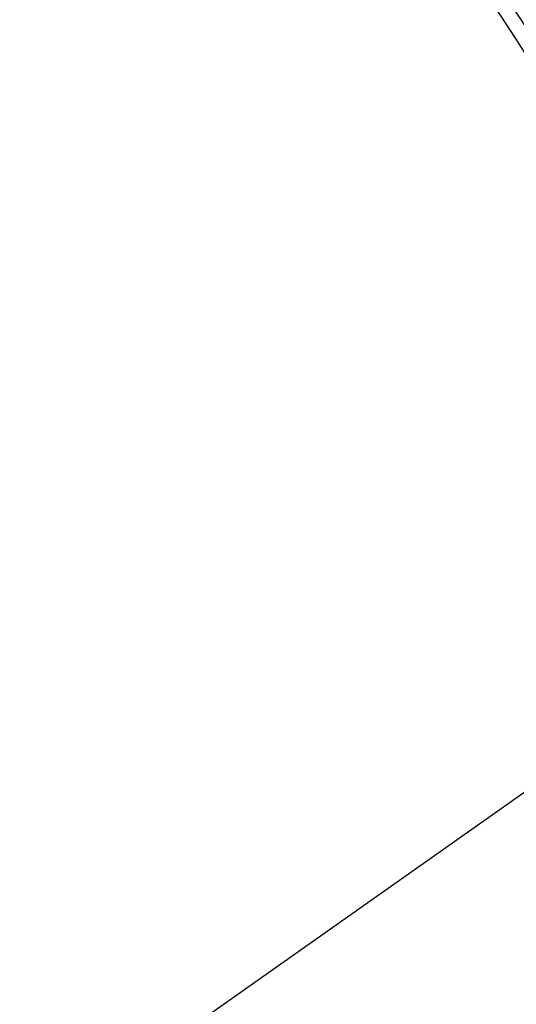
# Model space of a CAD drawing. Header units: metres. Extents: x 149090 to 161988, y 479090 to 487021.
# Tile 8 of 72: x 150213 to 150250, y 484955 to 485029. Entities that reach past the tile are written whole.
import ezdxf

# ---------------------------------------------------------------- set-up
doc = ezdxf.new("R2010")
doc.units = ezdxf.units.M
doc.linetypes.add('AM-AS', pattern=[16, 10, -2, 2, -2])
doc.linetypes.add('XX-HIDDEN', pattern=[4, 2, -2])
doc.layers.add('B-WE-KG-GRENS_PERCEEL-GV', color=1, linetype='Continuous', lineweight=30, true_color=0xff0000)
doc.layers.add('N-WE-GR-STADSLANDBOUW-A', color=7, linetype='Continuous', lineweight=35, true_color=0xffff9e)
for name, color, linetype, lineweight in [('N-WE-AM-AS_FIETSPAD-G', 3, 'AM-AS', 30), ('N-WE-AM-AS_WEG-G', 10, 'AM-AS', 30), ('N-WE-VH-KANTVERHARDING-G', 7, 'Continuous', 30), ('N-WE-VH-MATERIAALGRENS-G', 7, 'XX-HIDDEN', 25), ('N-WE-VH-VERHARDING_ASFALT-A', 252, 'Continuous', 18), ('N-WE-VH-VERHARDING_TEGEL-A', 252, 'Continuous', 18)]:
    doc.layers.add(name, color=color, linetype=linetype, lineweight=lineweight)

msp = doc.modelspace()

# ---------------------------------------------------------------- hatches: boundary and pattern name
at = {"layer": 'N-WE-GR-STADSLANDBOUW-A', "transparency": 33554559}
h = msp.add_hatch(color=256, dxfattribs=at)
h.dxf.hatch_style = 1
edge = h.paths.add_edge_path()
edge.add_line((150081.1958880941, 485331.2890428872), (150082.9028620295, 485328.5823400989))
edge.add_line((150082.9028620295, 485328.5823400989), (150092.2386033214, 485313.7908681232))
edge.add_line((150092.2386033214, 485313.7908681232), (150093.9486904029, 485311.0862095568))
edge.add_line((150093.9486904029, 485311.0862095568), (150093.9467030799, 485311.08495423))
edge.add_arc((170993.5753070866, 498518.2924234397), 24722.96108721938, 212.2902264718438, 212.4314133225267)
edge.add_line((150126.5549988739, 485259.6247536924), (150128.2713222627, 485256.9240487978))
edge.add_arc((170359.7014395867, 498116.0840974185), 23972.24982658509, 212.4401667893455, 212.481972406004)
edge.add_line((150137.6593371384, 485242.1656979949), (150139.3779911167, 485239.4664752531))
edge.add_line((150139.3779911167, 485239.4664752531), (150169.5394570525, 485192.2255069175))
edge.add_line((150169.5394570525, 485192.2255069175), (150220.8494772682, 485112.4152540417))
edge.add_line((150220.8494772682, 485112.4152540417), (150275.4907973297, 485028.1795811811))
edge.add_arc((150280.5176110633, 485031.4554236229), 6.000000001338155, 213.091230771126, 303.1010840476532)
edge.add_line((150283.7943179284, 485026.429173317), (150284.3824247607, 485026.8125711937))
edge.add_line((150284.3824247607, 485026.8125711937), (150282.0439113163, 485030.0627614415))
edge.add_line((150282.0439113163, 485030.0627614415), (150279.9345446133, 485028.6870608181))
edge.add_arc((170359.7016021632, 498116.0842010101), 23968.25001936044, 212.9277033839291, 213.0951171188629, ccw=False)
edge.add_arc((170359.7016021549, 498116.084200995), 23968.25001934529, 212.4401667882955, 212.9277033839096, ccw=False)
edge.add_line((150131.6471302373, 485259.0697236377), (150129.9310225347, 485261.7700891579))
edge.add_arc((170359.7015876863, 498116.0841916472), 23968.25000212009, 211.9397512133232, 212.4325183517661, ccw=False)
edge.add_line((150020.1281900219, 485436.2276402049), (150016.7337705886, 485434.1115313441))
edge.add_arc((170359.7018159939, 498116.0843342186), 23972.25027128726, 211.9397512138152, 212.0104052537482)
edge.add_line((150032.3879531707, 485409.0353380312), (150034.0587744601, 485406.3629361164))
edge.add_arc((96650.00790341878, 452006.3291060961), 62971.57412077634, 32.016451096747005, 32.032389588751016, ccw=False)
edge.add_line((150043.3479022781, 485391.5113133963), (150043.355503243, 485391.5160663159))
edge.add_line((150043.355503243, 485391.5160663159), (150045.0525187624, 485388.7984098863))
edge.add_line((150045.0525187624, 485388.7984098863), (150081.1958880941, 485331.2890428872))
h = msp.add_hatch(color=256, dxfattribs=at)
h.dxf.hatch_style = 1
edge = h.paths.add_edge_path()
edge.add_arc((170359.701803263, 498116.0843305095), 23985.0002585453, 212.4676399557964, 213.1031647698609)
edge.add_arc((150268.5793784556, 485017.2649900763), 0.9999999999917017, 213.1031647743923, 303.1079426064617)
edge.add_line((150269.1255965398, 485016.4273470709), (150273.5232223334, 485019.2949920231))
edge.add_arc((150272.9770042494, 485020.1326350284), 0.9999999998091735, 303.1079425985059, 390.0342889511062)
edge.add_arc((170870.8818142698, 498447.6652225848), 24587.05369131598, 212.9263685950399, 213.099982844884, ccw=False)
edge.add_line((150233.2515600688, 485083.1066174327), (150230.4887055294, 485083.695462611))
edge.add_arc((170358.8667166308, 498118.3468129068), 23980.27808807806, 212.9189507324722, 212.9261186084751, ccw=False)
edge.add_line((150228.8581885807, 485086.2136858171), (150227.2224291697, 485085.1500263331))
edge.add_line((150227.2224291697, 485085.1500263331), (150227.4373445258, 485084.8126555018))
edge.add_line((150227.4373445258, 485084.8126555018), (150226.5988462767, 485084.2702996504))
edge.add_line((150226.5988462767, 485084.2702996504), (150225.5126286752, 485085.949624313))
edge.add_line((150225.5126286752, 485085.949624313), (150226.3546667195, 485086.4942697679))
edge.add_line((150226.3546667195, 485086.4942697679), (150226.5671679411, 485086.1553174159))
edge.add_line((150226.5671679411, 485086.1553174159), (150228.2059954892, 485087.2211473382))
edge.add_arc((170358.8613137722, 498118.3433098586), 23980.27164896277, 212.9089156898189, 212.9160832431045, ccw=False)
edge.add_line((150226.5759934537, 485089.7395420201), (150227.1674205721, 485092.5069882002))
edge.add_arc((162024.1722046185, 492726.6297429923), 14051.66011936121, 212.8174382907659, 212.9078676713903, ccw=False)
edge.add_line((150215.133255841, 485111.1355885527), (150165.0533018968, 485189.0340883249))
edge.add_arc((169725.2455559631, 497711.528766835), 23225.28781284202, 212.4885285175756, 212.6274955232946, ccw=False)
edge.add_line((150134.7384083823, 485236.5127872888), (150133.0196871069, 485239.2121158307))
edge.add_arc((150127.9583243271, 485235.9899105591), 6.000000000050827, 32.48197210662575, 122.4963788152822)
edge.add_line((150124.7348465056, 485241.0504629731), (150123.6824700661, 485240.3801187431))
h = msp.add_hatch(color=256, dxfattribs=at)
h.dxf.hatch_style = 1
h.paths.add_polyline_path([(150257.4772833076, 485020.1059471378), (150257.72, 485019.74), (150257.7251774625, 485019.7254394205, 8.398490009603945e-05), (150262.1258972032, 485012.9731286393), (150260.5360505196, 485011.8538296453), (150260.9792430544, 485010.6548891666), (150263.0956634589, 485012.1524151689, 0.4030967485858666), (150263.8760308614, 485016.2396299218, -0.001389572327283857), (150191.3741515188, 485128.1397515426), (150188.6417145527, 485126.3801242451, 0.001319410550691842)])
at = {"layer": 'N-WE-VH-VERHARDING_ASFALT-A', "transparency": 33554585}
h = msp.add_hatch(color=256, dxfattribs=at)
h.dxf.hatch_style = 1
edge = h.paths.add_edge_path()
edge.add_line((150161.8823600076, 485193.987085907), (150166.5153220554, 485196.951147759))
edge.add_line((150166.5153220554, 485196.951147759), (150138.5991470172, 485240.6894671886))
edge.add_line((150138.5991470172, 485240.6894671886), (150133.9595644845, 485237.735778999))
edge.add_arc((170405.7496502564, 498145.5095709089), 24032.39683312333, 212.4863656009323, 212.6101011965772)
edge = h.paths.add_edge_path()
edge.add_line((150280.5429684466, 485010.3646651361), (150285.1487122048, 485013.3708461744))
edge.add_line((150285.1487122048, 485013.3708461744), (150220.8494772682, 485112.4152540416))
edge.add_line((150220.8494772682, 485112.4152540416), (150216.226542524, 485109.4355737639))
edge.add_arc((170359.7015806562, 498116.0841871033), 23977.74999374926, 212.8503443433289, 213.1325900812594)
at = {"layer": 'N-WE-VH-VERHARDING_TEGEL-A'}
h = msp.add_hatch(dxfattribs=at)
h.set_pattern_fill('AVH-TEGEL_150X300_HALFST', color=256, scale=2.5, angle=92.11425861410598, pattern_type=2)
h.set_pattern_definition([(32.14854755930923, (149501.5958772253, 486295.0925412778), (-0.1995435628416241, 0.3175017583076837), []), (122.1485475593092, (149501.5958772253, 486295.0925412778), (-0.6350035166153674, -0.3990871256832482), [0.3749999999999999, -0.3749999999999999]), (122.1485475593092, (149501.9133789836, 486295.2920848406), (-0.6350035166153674, -0.3990871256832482), [-0.3749999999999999, 0.3749999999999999])])
edge = h.paths.add_edge_path()
edge.add_arc((150280.3050066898, 485008.4612155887), 9.510300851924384, 213.1618042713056, 304.920327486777)
edge.add_arc((150286.2495711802, 484999.7975294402), 0.9999999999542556, 33.16118715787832, 120.03428894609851, ccw=False)
edge.add_arc((144969.0827464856, 481527.5399762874), 6351.498843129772, 33.14565422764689, 33.1947767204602)
edge.add_arc((150283.2416197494, 485004.4021172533), 0.9999999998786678, -56.85434419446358, 30.034288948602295, ccw=False)
edge.add_arc((150280.3037721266, 485008.4594099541), 6.008280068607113, 213.1688043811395, 305.44837117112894, ccw=False)
edge.add_arc((170359.7015870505, 498116.0841912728), 23985.00000138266, 212.4676402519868, 213.1360981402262, ccw=False)
edge.add_line((150123.6825373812, 485240.3800129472), (150119.1163104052, 485237.4693708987))
edge.add_arc((150120.1173467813, 485235.7379188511), 2.000000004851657, 32.47541746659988, 120.03428889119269, ccw=False)
edge.add_arc((170359.7015851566, 498116.0841900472), 23988.49999912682, 212.4724228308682, 213.1360981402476)

# ---------------------------------------------------------------- linework, layer by layer
at = {"layer": 'B-WE-KG-GRENS_PERCEEL-GV', "flags": 128}
msp.add_lwpolyline([(150281.814, 484979.202), (150275.699, 484988.519), (150274.971, 484988.006), (150215.133, 484945.858), (150230.697, 484923.761), (150290.526, 484965.93)], close=True, dxfattribs=at)
at = {"layer": 'N-WE-AM-AS_FIETSPAD-G', "flags": 128}
msp.add_lwpolyline([(150122.2064754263, 485239.4399375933, 0.002916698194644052), (150273.8090619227, 485004.2156326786, 0.002916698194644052)], format="xyb", dxfattribs=at)
at = {"layer": 'N-WE-AM-AS_WEG-G'}
msp.add_arc((170359.7015858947, 498116.0841905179), 23975.00000000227, 212.8503550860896, 213.1560929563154, dxfattribs=at)
at = {"layer": 'N-WE-VH-KANTVERHARDING-G', "flags": 128}
for points in [[(150119.7073626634, 485234.0539970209, 0.002740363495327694), (150262.1258972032, 485012.9731286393, 0.002740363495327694)], [(150117.8518266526, 485232.8720550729, 0.002741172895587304), (150260.3258545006, 485011.7058454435, 0.002741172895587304)], [(150119.3702456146, 485232.5350537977, 0.002717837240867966), (150260.6247469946, 485013.2615424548, 0.002717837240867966)], [(150216.141478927, 485109.5673132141, 0.001396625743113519), (150289.1163280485, 484997.2388728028, 0.001396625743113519)]]:
    msp.add_lwpolyline(points, format="xyb", dxfattribs=at)
at = {"layer": 'N-WE-VH-KANTVERHARDING-G'}
msp.add_arc((170359.7015858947, 498116.0841905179), 23972.25000000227, 212.8503550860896, 213.1560929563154, dxfattribs=at)
at = {"layer": 'N-WE-VH-MATERIAALGRENS-G', "flags": 128}
for points in [[(150123.6825373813, 485240.3800129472, 0.002916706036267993), (150275.2744672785, 485005.1722345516, 0.002916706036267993)], [(150121.8045905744, 485236.8117942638, 0.002895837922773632), (150272.343656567, 485003.2590308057, 0.002895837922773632)]]:
    msp.add_lwpolyline(points, format="xyb", dxfattribs=at)

doc.saveas('drawing.dxf')
